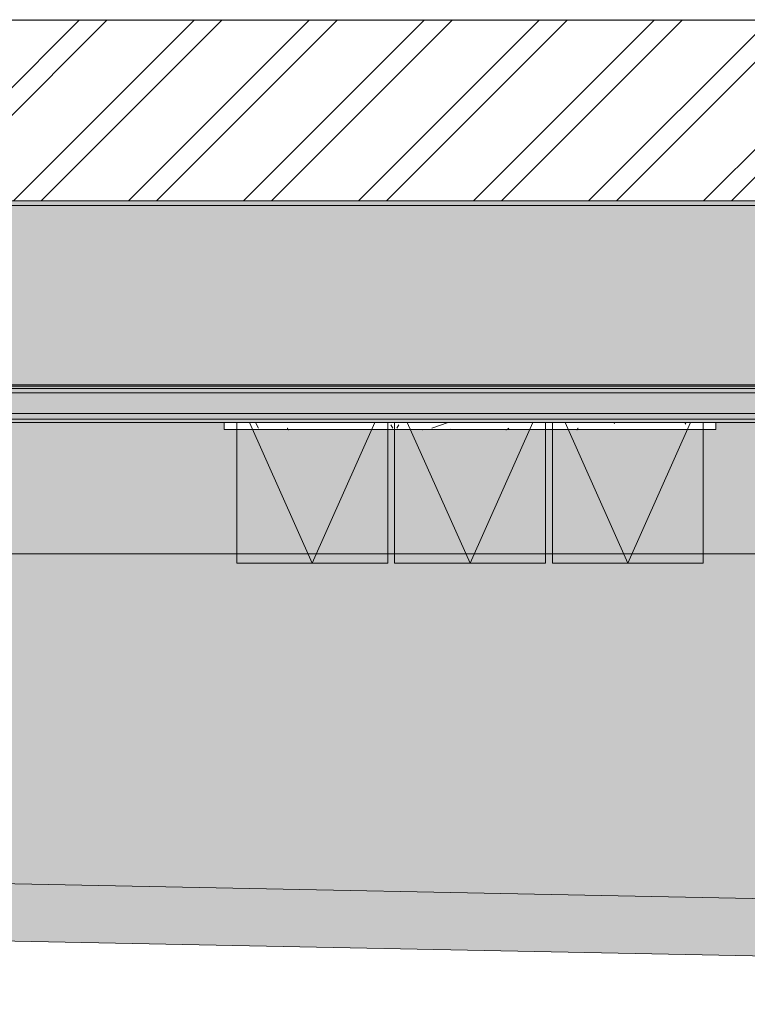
# Model space of a CAD drawing. Header units: millimetres. Extents: x -62808 to 83156, y -26483 to 33271.
# Tile 107 of 256: x -23742 to -20561, y -25872 to -21565. Entities that reach past the tile are written whole.
import ezdxf

# ---------------------------------------------------------------- set-up
doc = ezdxf.new("R2010")
doc.units = ezdxf.units.MM
for name, color, linetype, lineweight in [('A-FLOR', 192, 'Continuous', 18), ('A-FLOR-PATT', 8, 'Continuous', 25), ('A-GLAZ', 151, 'Continuous', 9), ('A-GLAZ-SILL', 1, 'Continuous', 9), ('A-ROOF', 132, 'Continuous', 9), ('A-ROOF-OTLN', 132, 'Continuous', 9), ('A-ROOF-PATT', 132, 'Continuous', 9), ('A-WALL', 113, 'Continuous', 18), ('A-WALL-PATT', 111, 'Continuous', 25)]:
    doc.layers.add(name, color=color, linetype=linetype, lineweight=lineweight)
pattern_1 = [(0, (0, -600), (812.8, 203.2), [33.528, -576.072, 33.528, -576.072, -3251.2]), (0, (0, -600), (812.8, 203.2), [-1219.2, 33.528, -1185.672, 33.528, -576.072, -1422.4]), (0, (0, -600), (812.8, 203.2), [-3048, 33.528, -372.872, 33.528, -982.472]), (120, (304.8, -498.4), (-582.37636, 602.30545), [33.528, -576.072, 33.528, -576.072, -3251.2]), (120, (304.8, -498.4), (-582.37636, 602.30545), [-1219.2, 33.528, -1185.672, 33.528, -576.072, -1422.4]), (120, (304.8, -498.4), (-582.37636, 602.30545), [-3048, 33.528, -372.872, 33.528, -982.472]), (240, (406.4, -92), (-230.42364, -805.50545), [33.528, -576.072, 33.528, -576.072, -3251.2]), (240, (406.4, -92), (-230.42364, -805.50545), [-1219.2, 33.528, -1185.672, 33.528, -576.072, -1422.4]), (240, (406.4, -92), (-230.42364, -805.50545), [-3048, 33.528, -372.872, 33.528, -982.472])]

# ---------------------------------------------------------------- blocks, each defined once
blk = doc.blocks.new('FX-JANELA_MAXIM-AR-3FLS - 2_10 x 0_80-5519795-PLANTA DE IMPERMEABILIZAÇÃO - 1_ PAV_')
at = {"layer": 'A-GLAZ', "color": 130, "lineweight": 5}
for p, q in [((-1020, 692.5), (-360, 692.5)), ((-1020, 77.5), (-1020, 692.5)), ((-964.3, 77.5), (-690, 692.5)), ((-415.7, 77.5), (-690, 692.5)), ((-360, 692.5), (-360, 77.5)), ((-330, 692.5), (330, 692.5)), ((-330, 77.5), (-330, 692.5)), ((-274.3, 77.5), (0, 692.5)), ((0, 692.5), (274.3, 77.5)), ((330, 692.5), (330, 77.5)), ((360, 692.5), (1020, 692.5)), ((360, 77.5), (360, 692.5)), ((415.7, 77.5), (690, 692.5)), ((690, 692.5), (964.3, 77.5)), ((1020, 692.5), (1020, 77.5))]:
    blk.add_line(p, q, dxfattribs=at)
blk = doc.blocks.new('FP_773-PLANTA DE IMPERMEABILIZAÇÃO - 1_ PAV_')
at = {"layer": 'A-GLAZ-SILL', "color": 130, "lineweight": 5}
blk.add_line((1075, 107.5), (-1075, 107.5), dxfattribs=at)
at = {"layer": 'A-GLAZ-SILL', "lineweight": 5}
for p, q in [((-472.2, 101), (-472.1, 101.3)), ((-472.1, 101.3), (-472, 101.5)), ((-472, 101.5), (-471.8, 101.8)), ((-471.8, 101.8), (-471.7, 102.1)), ((-471.7, 102.1), (-471.6, 102.3)), ((-471.6, 102.3), (-471.5, 102.6)), ((-471.5, 102.6), (-471.3, 102.8)), ((-471.3, 102.8), (-471.2, 103.1)), ((-471.2, 103.1), (-471.1, 103.4)), ((-471.1, 103.4), (-470.9, 103.6)), ((-470.9, 103.6), (-470.8, 103.9)), ((-470.8, 103.9), (-470.7, 104.1)), ((-470.7, 104.1), (-470.5, 104.4)), ((-470.5, 104.4), (-470.4, 104.6)), ((-470.4, 104.6), (-470.3, 104.8)), ((-470.3, 104.8), (-470.1, 105.1)), ((-470.1, 105.1), (-470, 105.3)), ((-470, 105.3), (-469.9, 105.5)), ((-469.9, 105.5), (-469.7, 105.7)), ((-469.7, 105.7), (-469.6, 105.9)), ((-469.6, 105.9), (-469.5, 106.1)), ((-469.5, 106.1), (-469.4, 106.3)), ((-469.4, 106.3), (-469.2, 106.5)), ((-469.2, 106.5), (-469.1, 106.7)), ((-469.1, 106.7), (-469, 106.9)), ((-469, 106.9), (-468.8, 107)), ((-468.8, 107), (-468.7, 107.2)), ((-468.7, 107.2), (-468.6, 107.4)), ((-468.6, 107.4), (-468.4, 107.5)), ((-468.4, 107.5), (-468.3, 107.6)), ((-468.3, 107.6), (-468.2, 107.8)), ((-468.2, 107.8), (-468, 107.9)), ((-468, 107.9), (-467.9, 108)), ((-467.9, 108), (-467.8, 108.1)), ((-467.8, 108.1), (-467.7, 108.2)), ((-467.7, 108.2), (-467.5, 108.3)), ((-467.5, 108.3), (-467.4, 108.4)), ((-467.4, 108.4), (-467.3, 108.4)), ((-467.3, 108.4), (-467.1, 108.5)), ((-467.1, 108.5), (-467, 108.5)), ((-467, 108.5), (-466.9, 108.6)), ((-466.9, 108.6), (-466.7, 108.6)), ((-466.7, 108.6), (-466.6, 108.6)), ((-466.6, 108.6), (-466.5, 108.7)), ((-170.2, 101), (-170.1, 101.2)), ((-170.1, 101.2), (-169.9, 101.3)), ((-169.9, 101.3), (-169.7, 101.5)), ((-169.7, 101.5), (-169.5, 101.7)), ((-169.5, 101.7), (-169.3, 101.8)), ((-169.3, 101.8), (-169.1, 102)), ((-169.1, 102), (-168.9, 102.2)), ((-168.9, 102.2), (-168.7, 102.3)), ((-168.7, 102.3), (-168.5, 102.5)), ((-168.5, 102.5), (-168.4, 102.7)), ((-168.4, 102.7), (-168.2, 102.8)), ((-168.2, 102.8), (-168, 103)), ((-168, 103), (-167.8, 103.1)), ((-167.8, 103.1), (-167.6, 103.3)), ((-167.6, 103.3), (-167.4, 103.5)), ((-167.4, 103.5), (-167.2, 103.6)), ((-167.2, 103.6), (-167, 103.8)), ((-167, 103.8), (-166.8, 103.9)), ((-166.8, 103.9), (-166.6, 104.1)), ((-166.6, 104.1), (-166.5, 104.2)), ((-166.5, 104.2), (-166.3, 104.4)), ((-166.3, 104.4), (-166.1, 104.5)), ((-166.1, 104.5), (-165.9, 104.7)), ((-165.9, 104.7), (-165.7, 104.8)), ((-165.7, 104.8), (-165.5, 105)), ((-165.5, 105), (-165.3, 105.1)), ((-165.3, 105.1), (-165.1, 105.3)), ((-165.1, 105.3), (-164.9, 105.4)), ((-164.9, 105.4), (-164.8, 105.5)), ((-164.8, 105.5), (-164.6, 105.7)), ((-164.6, 105.7), (-164.4, 105.8)), ((-164.4, 105.8), (-164.2, 105.9)), ((-164.2, 105.9), (-164, 106.1)), ((-164, 106.1), (-163.8, 106.2)), ((-163.8, 106.2), (-163.6, 106.3)), ((-163.6, 106.3), (-163.4, 106.4)), ((-163.4, 106.4), (-163.2, 106.5)), ((-163.2, 106.5), (-163.1, 106.6)), ((-163.1, 106.6), (-162.9, 106.8)), ((-162.9, 106.8), (-162.7, 106.9)), ((-162.7, 106.9), (-162.5, 107)), ((-162.5, 107), (-162.3, 107.1)), ((-162.3, 107.1), (-162.1, 107.2)), ((-162.1, 107.2), (-161.9, 107.3)), ((-161.9, 107.3), (-161.7, 107.4)), ((-161.7, 107.4), (-161.5, 107.5)), ((-161.5, 107.5), (-161.3, 107.6)), ((-161.3, 107.6), (-161.2, 107.6)), ((-161.2, 107.6), (-161, 107.7)), ((-161, 107.7), (-160.8, 107.8)), ((-160.8, 107.8), (-160.6, 107.9)), ((-160.6, 107.9), (-160.4, 107.9)), ((-160.4, 107.9), (-160.2, 108)), ((-160.2, 108), (-160, 108.1)), ((-160, 108.1), (-159.8, 108.1)), ((-159.8, 108.1), (-159.6, 108.2)), ((-159.6, 108.2), (-159.5, 108.3)), ((-159.5, 108.3), (-159.3, 108.3)), ((-159.3, 108.3), (-159.1, 108.4)), ((-159.1, 108.4), (-158.9, 108.4)), ((-158.9, 108.4), (-158.7, 108.4)), ((-158.7, 108.4), (-158.5, 108.5)), ((-158.5, 108.5), (-158.3, 108.5)), ((-158.3, 108.5), (-158.1, 108.5)), ((-158.1, 108.5), (-157.9, 108.6)), ((-157.9, 108.6), (-157.8, 108.6)), ((-157.8, 108.6), (-157.6, 108.6)), ((-157.6, 108.6), (-157.4, 108.6)), ((-157.4, 108.6), (-157.2, 108.6)), ((-157.2, 108.6), (-157, 108.7)), ((-157, 108.7), (-156.8, 108.7)), ((207, 108.7), (207.1, 108.7)), ((207.1, 108.7), (207.2, 108.6)), ((207.2, 108.6), (207.3, 108.6)), ((207.3, 108.6), (207.4, 108.6)), ((207.4, 108.6), (207.5, 108.5)), ((793.6, 108.7), (793.7, 108.6)), ((793.7, 108.6), (793.8, 108.6)), ((793.8, 108.6), (794, 108.6)), ((794, 108.6), (794.1, 108.5)), ((794.1, 108.5), (794.2, 108.5)), ((794.2, 108.5), (794.3, 108.4)), ((794.3, 108.4), (794.5, 108.4)), ((794.5, 108.4), (794.6, 108.3)), ((794.6, 108.3), (794.7, 108.2)), ((794.7, 108.2), (794.9, 108.1)), ((794.9, 108.1), (795, 108)), ((795, 108), (795.1, 107.9)), ((795.1, 107.9), (795.3, 107.8)), ((795.3, 107.8), (795.4, 107.6)), ((795.4, 107.6), (795.5, 107.5)), ((795.5, 107.5), (795.7, 107.4)), ((795.7, 107.4), (795.8, 107.2)), ((795.8, 107.2), (795.9, 107)), ((795.9, 107), (796.1, 106.9)), ((796.1, 106.9), (796.2, 106.7)), ((796.2, 106.7), (796.3, 106.5)), ((796.3, 106.5), (796.4, 106.3)), ((796.4, 106.3), (796.6, 106.1)), ((796.6, 106.1), (796.7, 105.9)), ((796.7, 105.9), (796.8, 105.7)), ((796.8, 105.7), (797, 105.5)), ((797, 105.5), (797.1, 105.3)), ((797.1, 105.3), (797.2, 105.1)), ((797.2, 105.1), (797.4, 104.8)), ((797.4, 104.8), (797.5, 104.6)), ((797.5, 104.6), (797.6, 104.4)), ((797.6, 104.4), (797.8, 104.1)), ((797.8, 104.1), (797.9, 103.9)), ((797.9, 103.9), (798, 103.6)), ((798, 103.6), (798.2, 103.4)), ((798.2, 103.4), (798.3, 103.1)), ((798.3, 103.1), (798.4, 102.8)), ((798.4, 102.8), (798.5, 102.6)), ((798.5, 102.6), (798.7, 102.3)), ((798.7, 102.3), (798.8, 102.1)), ((798.8, 102.1), (798.9, 101.8)), ((798.9, 101.8), (799.1, 101.5)), ((799.1, 101.5), (799.2, 101.3)), ((799.2, 101.3), (799.3, 101))]:
    blk.add_line(p, q, dxfattribs=at)
blk = doc.blocks.new('CC_PEITORIL - PEITORIL-V772-PLANTA DE IMPERMEABILIZAÇÃO - 1_ PAV_')
at = {"layer": 'A-GLAZ-SILL', "lineweight": 5}
h = blk.add_hatch(dxfattribs=at)
h.set_pattern_fill('FP_130', color=256, style=0, pattern_type=2)
h.set_pattern_definition([(180, (-21773.02, -22650.42), (-406.4, -101.6), [33.528, -271.272, 33.528, -1896.872]), (180, (-21773.02, -22650.42), (-406.4, -101.6), [-338.328, -271.272, 33.528, -576.072, -1016]), (180, (-21773.02, -22650.42), (-406.4, -101.6), [-1219.2, 33.528, -271.272, 33.528, -677.672]), (180, (-21773.02, -22650.42), (-406.4, -101.6), [-1557.528, -169.672, 33.528, -474.472]), (300, (-21925.42, -22701.22), (291.18818, -301.15272), [33.528, -271.272, 33.528, -1896.872]), (300, (-21925.42, -22701.22), (291.18818, -301.15272), [-338.328, -271.272, 33.528, -576.072, -1016]), (300, (-21925.42, -22701.22), (291.18818, -301.15272), [-1219.2, 33.528, -271.272, 33.528, -677.672]), (300, (-21925.42, -22701.22), (291.18818, -301.15272), [-1557.528, -169.672, 33.528, -474.472]), (60, (-21976.22, -22904.42), (115.21182, 402.75272), [33.528, -271.272, 33.528, -1896.872]), (60, (-21976.22, -22904.42), (115.21182, 402.75272), [-338.328, -271.272, 33.528, -576.072, -1016]), (60, (-21976.22, -22904.42), (115.21182, 402.75272), [-1219.2, 33.528, -271.272, 33.528, -677.672]), (60, (-21976.22, -22904.42), (115.21182, 402.75272), [-1557.528, -169.672, 33.528, -474.472])])
h.paths.add_polyline_path([(-1057.6, 101), (-1075, 101), (-1075, 77.5), (1075, 77.5), (1075, 101), (-1050, 101)])
h = blk.add_hatch(dxfattribs=at)
h.set_pattern_fill('FP_131', color=256, style=0, pattern_type=2)
h.set_pattern_definition([(36.87, (-22408.02, -24237.92), (-4762.4943, -3175.0085), [793.75, -7143.75]), (26.565, (-23360.5, -23761.7), (1587.501, 1587.499), [1774.88, -1774.88]), (18.435, (-23360.5, -22967.9), (3174.9975, 1587.503), [1004.024, -4016.09])])
h.paths.add_polyline_path([(-1057.6, 101), (-1075, 101), (-1075, 77.5), (1075, 77.5), (1075, 101), (-1050, 101)])
at = {"layer": 'A-GLAZ-SILL', "color": 130, "lineweight": 5}
for p, q in [((-1075, 101), (-1075, 107.5)), ((-1075, 101), (-1075, 77.5)), ((1075, 107.5), (1075, 101)), ((1075, 77.5), (1075, 101))]:
    blk.add_line(p, q, dxfattribs=at)
at = {"layer": 'A-GLAZ', "color": 130, "lineweight": 5}
blk.add_blockref('FP_773-PLANTA DE IMPERMEABILIZAÇÃO - 1_ PAV_', (0, 0), dxfattribs=at)
blk = doc.blocks.new('CHAPIM17 - CHAPIM-5294798-PLANTA DE IMPERMEABILIZAÇÃO - 1_ PAV_')
at = {"layer": 'A-ROOF-PATT', "lineweight": 5}
h = blk.add_hatch(dxfattribs=at)
h.set_pattern_fill('FP_4', color=133, style=0, pattern_type=2)
h.set_pattern_definition(pattern_1)
h.paths.add_polyline_path([(-9877.3, -25871.8), (-9872.4, -25621.9), (-62800.4, -24568.4), (-62805.3, -24818.3), (-14579, -25778.2)])
at = {"layer": 'A-ROOF-OTLN', "color": 130, "lineweight": 5}
for p, q in [((-62800.4, -24568.4), (-9872.4, -25621.9)), ((-9877.3, -25871.8), (-62805.3, -24818.3))]:
    blk.add_line(p, q, dxfattribs=at)
blk = doc.blocks.new('BE-PMSa-MOD-ARQ-ESCOLA-EX-000-R_0056_rvt-1-PLANTA DE IMPERMEABILIZAÇÃO - 1_ PAV_')
at = {"layer": 'A-FLOR-PATT', "lineweight": 5}
h = blk.add_hatch(dxfattribs=at)
h.set_pattern_fill('FP_8', color=71, style=0, pattern_type=2)
h.set_pattern_definition(pattern_1)
h.paths.add_polyline_path([(-10008, -25619.2), (-10008, -24137.9), (-10009.9, -24137.9), (-10009.9, -24097.9), (-10019.9, -24097.9), (-10019.9, -24017.9), (-9999.9, -24017.9), (-9999.9, -23992.9), (-9967.4, -23992.9), (-9967.4, -23902.2), (-60207.5, -23902.2), (-60207.5, 2852.9), (-58704.3, 2852.9), (-58704.3, 3646), (-59113, 3646), (-59113, 3686), (-58704.3, 3686), (-58704.3, 5586), (-59113, 5586), (-59113, 5626), (-58704.3, 5626), (-58704.3, 31473.9), (-39533.5, 31473.9), (-39533.5, 32847.3), (-62557.5, 33118.7), (-62557.5, -24566), (-62607.5, -24566), (-62607.5, -24572.2), (-12885.3, -25561.9)])
h.paths.add_polyline_path([(-56122.7, 16894.4), (-56108, 16894.4), (-56108, 16942.4), (-56227.5, 16942), (-56242.9, 20595.4), (-57852.4, 20588.7), (-57853, 20532.9), (-57947, 20532.9), (-57947, 17015.4), (-57852.4, 17015.4), (-57852.4, 17054.6), (-56229.5, 17054.6), (-56230.1, 16935.1), (-57852.4, 16935.1), (-57852.4, 16894.4), (-56953.5, 16894.4)])
h.paths.add_polyline_path([(-56108, 20600.2), (-56108.2, 20749.4), (-57852.4, 20749.4), (-57852.4, 20733.6), (-56108.6, 20741), (-56108.1, 20601.2)])
h = blk.add_hatch(dxfattribs=at)
h.set_pattern_fill('FP_4', color=135, style=0, pattern_type=2)
h.set_pattern_definition(pattern_1)
h.paths.add_polyline_path([(-9894.9, -23902.2), (-9894.9, -23327.9), (-9939.9, -23327.9), (-9939.9, -23357.9), (-10019.9, -23357.9), (-10019.9, -23337.9), (-10053.1, -23337.2), (-10057.9, -23335.2), (-10062.1, -23332.1), (-10065.3, -23327.9), (-10261.8, -23327.9), (-10261.8, -23357.9), (-13811.8, -23357), (-13811.8, -23327.9), (-16873.3, -23329.1), (-16873.3, -23357.9), (-20423.3, -23357), (-20423.3, -23327.9), (-20698, -23327.9), (-20698, -23357.9), (-22848, -23357), (-22848, -23327.9), (-23820.5, -23327.9), (-23820.5, -23357.9), (-25970.5, -23357), (-25970.5, -23327.9), (-26195.4, -23327.9), (-26194.9, -23329.6), (-26191.4, -23329.6), (-26191.4, -23336.8), (-26183, -23339.2), (-26183, -23359.2), (-26191.5, -23359.2), (-26191.8, -23402), (-26195.6, -23406.8), (-26195.1, -23440.8), (-26183.3, -23459.4), (-26177, -23472.5), (-26170.6, -23495.9), (-26168.2, -23519.2), (-26168.5, -23528.5), (-26172.5, -23552.1), (-26178.6, -23568.8), (-26185.2, -23582.6), (-26201.2, -23604.2), (-26211.5, -23614.3), (-26231.8, -23629.3), (-26250.2, -23637.5), (-26262.5, -23642), (-26277.5, -23644.8), (-26295.4, -23646.2), (-26315.1, -23644.6), (-26332.9, -23640.5), (-26359, -23629.3), (-26373.7, -23618.8), (-26388.5, -23605.4), (-26395.4, -23597.5), (-26407.5, -23578.4), (-26413.8, -23565.4), (-26419.4, -23547.3), (-26422.6, -23519.2), (-26422.2, -23509.5), (-26418.9, -23489.2), (-26413.8, -23472.5), (-26405.5, -23455.4), (-26395.3, -23439.5), (-26395.9, -23405.8), (-26399.1, -23401.6), (-26399.4, -23359.2), (-26408.2, -23359.2), (-26407.8, -23339.2), (-26399.4, -23336.7), (-26399.1, -23329.6), (-26395.4, -23329.6), (-26395.8, -23327.9), (-26725.5, -23327.9), (-26725.5, -23325.4), (-59610, -23325.4), (-59610, 2311.5), (-59500, 2311.5), (-59500, 2401), (-59098, 2401), (-59098, 2311.5), (-58107, 2311.5), (-58107, 7537.9), (-58235.9, 7537.9), (-58235, 16678.4), (-58186.4, 16678.4), (-58186.4, 17015.4), (-58107, 17015.4), (-58107, 20532.9), (-58186.4, 20532.9), (-58186.4, 20869.9), (-58234.9, 20869.9), (-58235, 29481.7), (-58238.4, 29481.7), (-58238.4, 29927), (-58235.2, 29927), (-58235.2, 30838.5), (-58115.7, 30838.5), (-58115.7, 29927), (-58107, 29927), (-58107, 30838.5), (-57817, 30838.5), (-57817, 30656.9), (-45242, 30657), (-45242, 30838.5), (-44952, 30838.5), (-44952, 30656.9), (-44949.5, 30656.9), (-44949.5, 29918.5), (-44820.5, 29918.5), (-44820.5, 29879.1), (-41729.5, 29879.1), (-41729.5, 29893.7), (-41622, 29893.7), (-41622, 30838.5), (-41332, 30838.5), (-41332, 30655.3), (-33747, 30655.6), (-33747, 30838.5), (-33457, 30839.5), (-33457, 31473.9), (-58704.3, 31473.9), (-58704.3, 5626), (-58173, 5626), (-58173, 5586), (-58704.3, 5586), (-58704.3, 3686), (-58173, 3686), (-58173, 3646), (-58704.3, 3646), (-58704.3, 2852.9), (-60207.5, 2852.9), (-60207.5, -23902.2), (-9967.4, -23902.2)])
h.paths.add_polyline_path([(-26190.2, -23546.5), (-26189.6, -23543.8), (-26190.1, -23545.7)])
h.paths.add_polyline_path([(-58234.9, 6792.9), (-58234.9, 7537.9), (-58115.4, 7537.9), (-58115.4, 6792.9), (-58224.9, 6792.9)])
h.paths.add_polyline_path([(-58115.5, 7975.9), (-58107, 7975.9), (-58107, 15242.9), (-58115.5, 15242.9), (-58115.5, 8266.4)])
h.paths.add_polyline_path([(-58115.5, 15680.9), (-58107, 15680.9), (-58107, 16678.4), (-58115.5, 16678.4), (-58115.5, 15689.3)])
h.paths.add_polyline_path([(-58107, 20869.9), (-58107, 21622.4), (-58115.4, 21622.4), (-58115.4, 20869.9)])
h.paths.add_polyline_path([(-58115.5, 22060.4), (-58107, 22060.4), (-58107, 29481.7), (-58115.5, 29481.7), (-58115.5, 22068.9)])
h.paths.add_polyline_path([(-58120.2, 29876.7), (-58107, 29876.7), (-58107.8, 29882), (-58193.4, 29882), (-58193.4, 29876.7), (-58123.8, 29876.7)])
h.paths.add_polyline_path([(-43358, 31038.4), (-43355.5, 31036), (-43354.2, 31038.4), (-43356.8, 31038.4)])
h.paths.add_polyline_path([(-43359.8, 31038.4), (-43356.8, 31036.1), (-43359, 31038.4)])
h.paths.add_polyline_path([(-43358, 31088.4), (-43354.2, 31089.5), (-43355.5, 31090.7), (-43356.8, 31089.5)])
h.paths.add_polyline_path([(-43359, 31088.4), (-43358, 31088.4), (-43358, 31089.8)])
h.paths.add_polyline_path([(-43355.5, 31120.6), (-43358, 31118.6), (-43353.6, 31118.4), (-43353.6, 31119.4), (-43354.9, 31120.3)])
h.paths.add_polyline_path([(-43351.1, 31038.4), (-43353, 31038.4), (-43352.9, 31036.4), (-43351.9, 31037.5)])
h.paths.add_polyline_path([(-43355.5, 31007.2), (-43360.1, 31008.9), (-43360.4, 31016.3), (-43359.8, 31023.3), (-43360.3, 31032.7), (-43360.5, 31038.4), (-43359.8, 31088.4), (-43359, 31088.4), (-43360.4, 31103.9), (-43359.5, 31115.6), (-43359.8, 31117.8), (-43354.2, 31120.2), (-43351.1, 31119.1), (-43351.9, 31118.3), (-43351.9, 31117.4), (-43350.5, 31108.4), (-43351.2, 31093.1), (-43351, 31088.4), (-43350.5, 31088.4), (-43351.3, 31008), (-43354.2, 31007.4)])
blk.add_hatch(color=254, dxfattribs=at).paths.add_polyline_path([(-17487.1, -23162.9), (-10099.9, -23162.9), (-10099.9, -22377.9), (-26358.2, -22377.9), (-26357, -23162.9), (-17902.5, -23162.9)])
at = {"layer": 'A-ROOF-OTLN', "lineweight": 5}
for points in [[(-10294.9, -21567.9), (-10054.9, -21567.9), (-10054.9, -21562.9), (-26597, -21562.9), (-26597, -21567.9), (-10295.1, -21567.9)], [(-10099.9, -22377.9), (-10054.9, -22377.9), (-10054.9, -22357.9), (-26597, -22357.9), (-26597, -22377.9), (-10424.6, -22377.9)]]:
    blk.add_hatch(color=254, dxfattribs=at).paths.add_polyline_path(points)
at = {"layer": 'A-WALL'}
blk.add_hatch(color=50, dxfattribs=at).paths.add_polyline_path([(-18733.4, -23177.9), (-10054.9, -23177.9), (-10054.9, -23167.9), (-26612, -23167.9), (-26612, -23177.9), (-19564.2, -23177.9)])
h = blk.add_hatch(color=50, dxfattribs=at)
h.paths.add_polyline_path([(-26602, -23162.9), (-26597, -23163.1), (-26597, -23167.9), (-26599.5, -23165.4)])
h.paths.add_polyline_path([(-10054.9, -23167.9), (-10054.9, -23162.9), (-26602, -23162.9), (-26602, -23167.9), (-10055, -23167.9)])
at = {"layer": 'A-WALL', "lineweight": 5}
for points in [[(-20395.1, -23197.9), (-10044.9, -23197.9), (-10044.9, -23177.9), (-26632, -23177.9), (-26632, -23197.9), (-20458.1, -23197.9)], [(-9940.2, -23312.9), (-9934.9, -23312.9), (-9934.9, -23287.9), (-26645.5, -23287.9), (-26645.5, -23312.9), (-9988.4, -23312.9)], [(-9939.9, -23327.9), (-9909.9, -23327.9), (-9909.9, -23312.9), (-26645.5, -23312.9), (-26645.5, -23327.9), (-9940.3, -23327.9)]]:
    blk.add_hatch(color=254, dxfattribs=at).paths.add_polyline_path(points)
at = {"layer": 'A-WALL-PATT', "lineweight": 5}
blk.add_hatch(color=251, dxfattribs=at).paths.add_polyline_path([(-20395.1, -23287.9), (-10024.9, -23287.9), (-10024.9, -23197.9), (-26645.5, -23197.9), (-26645.5, -23287.9), (-20611.7, -23287.9)])
at = {"layer": 'A-FLOR', "color": 90, "lineweight": 5}
blk.add_line((-60207.5, -23902.2), (-9894.9, -23902.2), dxfattribs=at)
at = {"layer": 'A-ROOF-OTLN', "color": 130, "lineweight": 5}
for p, q in [((-26597, -21567.9), (-10054.9, -21567.9)), ((-10054.9, -22357.9), (-26597, -22357.9)), ((-10054.9, -22377.9), (-26597, -22377.9))]:
    blk.add_line(p, q, dxfattribs=at)
at = {"layer": 'A-WALL', "color": 250, "lineweight": 9}
for p, q in [((-10054.9, -23162.9), (-26602, -23162.9)), ((-26645.5, -23327.9), (-10054.9, -23327.9))]:
    blk.add_line(p, q, dxfattribs=at)
at = {"layer": 'A-WALL', "color": 130, "lineweight": 5}
for p, q in [((-10190.7, -23167.9), (-26474.5, -23167.9)), ((-26474.5, -23177.9), (-10190.7, -23177.9)), ((-26474.5, -23197.9), (-10190.7, -23197.9)), ((-26474.5, -23287.9), (-10190.7, -23287.9)), ((-26474.5, -23312.9), (-10190.7, -23312.9))]:
    blk.add_line(p, q, dxfattribs=at)
at = {"layer": 'A-GLAZ', "color": 90, "lineweight": 5, "rotation": 180}
for name in ['CC_PEITORIL - PEITORIL-V772-PLANTA DE IMPERMEABILIZAÇÃO - 1_ PAV_', 'FX-JANELA_MAXIM-AR-3FLS - 2_10 x 0_80-5519795-PLANTA DE IMPERMEABILIZAÇÃO - 1_ PAV_']:
    blk.add_blockref(name, (-21773, -23250.4), dxfattribs=at)
at = {"layer": 'A-ROOF', "color": 90, "lineweight": 5}
blk.add_blockref('CHAPIM17 - CHAPIM-5294798-PLANTA DE IMPERMEABILIZAÇÃO - 1_ PAV_', (0, 0), dxfattribs=at)

msp = doc.modelspace()

# ---------------------------------------------------------------- hatches: boundary and pattern name
at = {"layer": 'A-FLOR'}
h = msp.add_hatch(dxfattribs=at)
h.set_pattern_fill('FP_1', color=5, style=0, pattern_type=2)
h.set_pattern_definition([(45, (0, -600), (-251.447, 251.447), []), (45, (0, -219), (-251.447, 251.447), [])])
h.paths.add_polyline_path([(-26297.9, -21876.9), (-26297.8, -21933), (-26292.9, -21932.9), (-26292.9, -21876.9)])
h.paths.add_polyline_path([(-26357, -22357.9), (-10099.9, -22357.9), (-10099.9, -21567.9), (-26357, -21567.9), (-26357, -21900.5), (-26342, -21887.1), (-26312.5, -21938.3), (-26308.2, -21935.7), (-26337.7, -21884.6), (-26317.8, -21876.9), (-26306.1, -21874.9), (-26297.9, -21874.8), (-26297.9, -21876.9), (-26292.9, -21876.9), (-26292.9, -21873.9), (-26270.1, -21879), (-26253.1, -21884.6), (-26282.4, -21935.9), (-26278.2, -21938.3), (-26248.7, -21887.1), (-26226.3, -21908.7), (-26219.6, -21916.3), (-26270.7, -21945.8), (-26268.2, -21950.1), (-26217, -21920.6), (-26209.3, -21940.5), (-26207.1, -21954), (-26206.3, -21960.4), (-26265.4, -21960.4), (-26265.3, -21965.5), (-26206.3, -21965.5), (-26209.6, -21986.4), (-26211.3, -21991.6), (-26217, -22005.3), (-26268.2, -21975.7), (-26269.9, -21980.5), (-26219.5, -22009.6), (-26240.2, -22031.1), (-26248.7, -22038.7), (-26278.2, -21987.6), (-26282.6, -21990.1), (-26253, -22041.3), (-26273, -22049), (-26282.1, -22050.6), (-26292.9, -22052), (-26292.9, -21992.9), (-26297.9, -21992.9), (-26297.9, -22052), (-26320.6, -22046.9), (-26337.7, -22041.2), (-26308.4, -21990), (-26312.5, -21987.6), (-26342.1, -22038.8), (-26357, -22025.5), (-26357, -22262.4)])
h.paths.add_polyline_path([(-26357, -22001.4), (-26320, -21980.1), (-26322.6, -21975.7), (-26357, -21996), (-26357, -21998.3)])
h.paths.add_polyline_path([(-26295.4, -21972.9), (-26290.4, -21971.6), (-26286.7, -21967.9), (-26285.4, -21962.9), (-26286.7, -21957.9), (-26291, -21954), (-26295.4, -21952.9), (-26300.4, -21954.3), (-26304, -21957.9), (-26305.4, -21962.9), (-26304, -21967.9), (-26300.4, -21971.6), (-26297.9, -21972.6)])
h.paths.add_polyline_path([(-26330.7, -21965.5), (-26325.3, -21965.4), (-26325.4, -21960.4), (-26357, -21960.4), (-26357, -21965.5), (-26334.8, -21965.5)])
h.paths.add_polyline_path([(-26322.6, -21950.1), (-26320.8, -21945.4), (-26357, -21924.4), (-26357, -21930.2), (-26324.1, -21949.3)])

# ---------------------------------------------------------------- block references
at = {"lineweight": 5}
msp.add_blockref('BE-PMSa-MOD-ARQ-ESCOLA-EX-000-R_0056_rvt-1-PLANTA DE IMPERMEABILIZAÇÃO - 1_ PAV_', (0, 0), dxfattribs=at)

doc.saveas('drawing.dxf')
